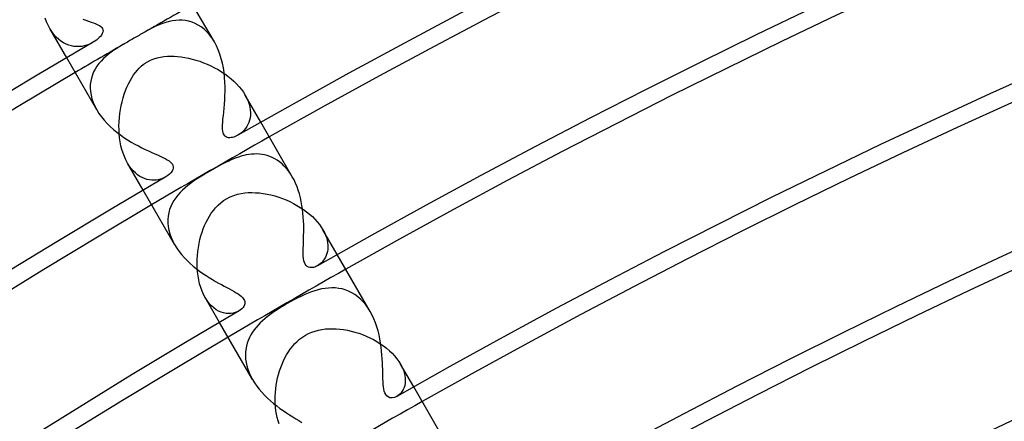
# Model space of a CAD drawing. Header units: millimetres. Extents: x -280 to 280, y -247 to 247.
# Tile 28 of 85: x -118 to -89, y 188 to 200. Entities that reach past the tile are written whole.
import ezdxf

# ---------------------------------------------------------------- set-up
doc = ezdxf.new("R2010")
doc.units = ezdxf.units.MM
doc.layers.add('HIDDEN', color=7, linetype='Continuous')
doc.layers.add('THICK', color=7, linetype='Continuous')

msp = doc.modelspace()

# ---------------------------------------------------------------- linework, layer by layer
at = {"layer": 'HIDDEN'}
for p, q in [((-117.574, 199.674), (-117.615, 199.783)), ((-113.866, 199.702), (-113.963, 199.682)), ((-113.769, 199.715), (-113.866, 199.702)), ((-113.672, 199.721), (-113.769, 199.715)), ((-113.575, 199.719), (-113.672, 199.721)), ((-113.479, 199.709), (-113.575, 199.719)), ((-113.383, 199.69), (-113.479, 199.709)), ((-117.528, 199.572), (-117.574, 199.674)), ((-117.477, 199.476), (-117.528, 199.572)), ((-117.419, 199.383), (-117.477, 199.476)), ((-116.978, 198.611), (-117.477, 199.476)), ((-114.558, 199.437), (-114.665, 199.378)), ((-114.454, 199.492), (-114.558, 199.437)), ((-114.353, 199.541), (-114.454, 199.492)), ((-114.255, 199.584), (-114.353, 199.541)), ((-114.157, 199.623), (-114.255, 199.584)), ((-114.06, 199.655), (-114.157, 199.623)), ((-113.963, 199.682), (-114.06, 199.655)), ((-113.289, 199.662), (-113.383, 199.69)), ((-113.196, 199.625), (-113.289, 199.662)), ((-113.105, 199.577), (-113.196, 199.625)), ((-113.015, 199.52), (-113.105, 199.577)), ((-112.93, 199.452), (-113.015, 199.52)), ((-112.848, 199.374), (-112.93, 199.452)), ((-117.356, 199.299), (-117.419, 199.383)), ((-117.288, 199.223), (-117.356, 199.299)), ((-117.218, 199.157), (-117.288, 199.223)), ((-117.146, 199.1), (-117.218, 199.157)), ((-115.115, 199.119), (-115.152, 199.098)), ((-115.077, 199.141), (-115.115, 199.119)), ((-115.038, 199.163), (-115.077, 199.141)), ((-115, 199.186), (-115.038, 199.163)), ((-114.962, 199.207), (-115, 199.186)), ((-114.924, 199.229), (-114.962, 199.207)), ((-114.886, 199.251), (-114.924, 199.229)), ((-114.849, 199.273), (-114.886, 199.251)), ((-114.811, 199.295), (-114.849, 199.273)), ((-114.774, 199.316), (-114.811, 199.295)), ((-114.665, 199.378), (-114.774, 199.316)), ((-112.77, 199.286), (-112.848, 199.374)), ((-112.697, 199.187), (-112.77, 199.286)), ((-112.63, 199.081), (-112.697, 199.187)), ((-117.071, 199.052), (-117.146, 199.1)), ((-116.995, 199.013), (-117.071, 199.052)), ((-116.918, 198.983), (-116.995, 199.013)), ((-116.841, 198.961), (-116.918, 198.983)), ((-116.763, 198.947), (-116.841, 198.961)), ((-116.686, 198.941), (-116.763, 198.947)), ((-116.61, 198.942), (-116.686, 198.941)), ((-116.535, 198.949), (-116.61, 198.942)), ((-116.461, 198.963), (-116.535, 198.949)), ((-116.39, 198.983), (-116.461, 198.963)), ((-116.323, 199.007), (-116.39, 198.983)), ((-116.259, 199.036), (-116.323, 199.007)), ((-116.199, 199.068), (-116.259, 199.036)), ((-115.586, 198.834), (-115.667, 198.778)), ((-115.503, 198.889), (-115.586, 198.834)), ((-115.414, 198.944), (-115.503, 198.889)), ((-115.322, 198.999), (-115.414, 198.944)), ((-115.226, 199.055), (-115.322, 198.999)), ((-115.189, 199.076), (-115.226, 199.055)), ((-115.152, 199.098), (-115.189, 199.076)), ((-115.896, 198.588), (-115.966, 198.516)), ((-115.823, 198.655), (-115.896, 198.588)), ((-115.746, 198.718), (-115.823, 198.655)), ((-115.667, 198.778), (-115.746, 198.718)), ((-114.601, 198.494), (-114.507, 198.543)), ((-114.507, 198.543), (-114.411, 198.581)), ((-114.411, 198.581), (-114.313, 198.611)), ((-114.313, 198.611), (-114.214, 198.633)), ((-114.214, 198.633), (-114.114, 198.648)), ((-114.114, 198.648), (-114.014, 198.657)), ((-114.014, 198.657), (-113.913, 198.66)), ((-113.913, 198.66), (-113.814, 198.657)), ((-113.814, 198.657), (-113.713, 198.651)), ((-113.713, 198.651), (-113.609, 198.639)), ((-113.609, 198.639), (-113.503, 198.623)), ((-113.503, 198.623), (-113.395, 198.601)), ((-113.395, 198.601), (-113.286, 198.575)), ((-113.286, 198.575), (-113.175, 198.544)), ((-113.175, 198.544), (-113.063, 198.509)), ((-116.14, 198.281), (-116.185, 198.196)), ((-116.089, 198.363), (-116.14, 198.281)), ((-116.03, 198.441), (-116.089, 198.363)), ((-115.966, 198.516), (-116.03, 198.441)), ((-114.953, 198.182), (-114.897, 198.249)), ((-114.897, 198.249), (-114.84, 198.309)), ((-114.84, 198.309), (-114.783, 198.363)), ((-114.783, 198.363), (-114.724, 198.411)), ((-114.724, 198.411), (-114.664, 198.455)), ((-114.664, 198.455), (-114.601, 198.494)), ((-113.063, 198.509), (-112.952, 198.468)), ((-112.952, 198.468), (-112.842, 198.423)), ((-112.842, 198.423), (-112.734, 198.374)), ((-112.734, 198.374), (-112.628, 198.321)), ((-112.628, 198.321), (-112.524, 198.264)), ((-112.524, 198.264), (-112.423, 198.202)), ((-116.251, 198.015), (-116.272, 197.92)), ((-116.222, 198.107), (-116.251, 198.015)), ((-116.185, 198.196), (-116.222, 198.107)), ((-115.112, 197.938), (-115.061, 198.025)), ((-115.061, 198.025), (-115.008, 198.107)), ((-115.008, 198.107), (-114.953, 198.182)), ((-112.423, 198.202), (-112.325, 198.137)), ((-112.325, 198.137), (-112.231, 198.068)), ((-112.231, 198.068), (-112.141, 197.996)), ((-112.141, 197.996), (-112.056, 197.921)), ((-116.284, 197.821), (-116.287, 197.72)), ((-116.287, 197.72), (-116.279, 197.616)), ((-116.272, 197.92), (-116.284, 197.821)), ((-115.246, 197.646), (-115.205, 197.748)), ((-115.205, 197.748), (-115.16, 197.846)), ((-115.16, 197.846), (-115.112, 197.938)), ((-112.056, 197.921), (-111.977, 197.842)), ((-111.977, 197.842), (-111.903, 197.761)), ((-111.903, 197.761), (-111.836, 197.679)), ((-111.836, 197.679), (-111.776, 197.595)), ((-116.279, 197.616), (-116.262, 197.511)), ((-116.262, 197.511), (-116.235, 197.403)), ((-116.235, 197.403), (-116.198, 197.295)), ((-115.349, 197.317), (-115.319, 197.429)), ((-115.319, 197.429), (-115.285, 197.539)), ((-115.285, 197.539), (-115.246, 197.646)), ((-111.776, 197.595), (-111.724, 197.511)), ((-111.724, 197.511), (-111.676, 197.422)), ((-111.264, 196.714), (-111.724, 197.511)), ((-111.676, 197.422), (-111.638, 197.332)), ((-116.198, 197.295), (-116.151, 197.188)), ((-116.151, 197.188), (-116.094, 197.081)), ((-115.397, 197.086), (-115.375, 197.202)), ((-115.375, 197.202), (-115.349, 197.317)), ((-111.638, 197.332), (-111.608, 197.245)), ((-111.608, 197.245), (-111.586, 197.159)), ((-111.586, 197.159), (-111.573, 197.076)), ((-115.436, 196.73), (-115.427, 196.849)), ((-115.427, 196.849), (-115.415, 196.968)), ((-115.415, 196.968), (-115.397, 197.086)), ((-111.58, 196.843), (-111.595, 196.773)), ((-111.57, 196.917), (-111.58, 196.843)), ((-111.573, 197.076), (-111.568, 196.995)), ((-111.568, 196.995), (-111.57, 196.917)), ((-115.439, 196.61), (-115.436, 196.73)), ((-115.438, 196.491), (-115.439, 196.61)), ((-111.714, 196.53), (-111.755, 196.48)), ((-111.677, 196.584), (-111.714, 196.53)), ((-111.645, 196.643), (-111.677, 196.584)), ((-111.617, 196.706), (-111.645, 196.643)), ((-111.595, 196.773), (-111.617, 196.706)), ((-115.431, 196.371), (-115.438, 196.491)), ((-115.42, 196.253), (-115.431, 196.371)), ((-115.403, 196.136), (-115.42, 196.253)), ((-111.89, 196.361), (-111.938, 196.331)), ((-111.843, 196.396), (-111.89, 196.361)), ((-111.798, 196.436), (-111.843, 196.396)), ((-111.755, 196.48), (-111.798, 196.436)), ((-115.38, 196.022), (-115.403, 196.136)), ((-115.352, 195.91), (-115.38, 196.022)), ((-115.319, 195.803), (-115.352, 195.91)), ((-115.28, 195.7), (-115.319, 195.803)), ((-115.237, 195.603), (-115.28, 195.7)), ((-111.99, 195.662), (-112.063, 195.634)), ((-111.917, 195.688), (-111.99, 195.662)), ((-111.843, 195.712), (-111.917, 195.688)), ((-111.768, 195.732), (-111.843, 195.712)), ((-111.692, 195.749), (-111.768, 195.732)), ((-111.615, 195.763), (-111.692, 195.749)), ((-111.537, 195.773), (-111.615, 195.763)), ((-111.46, 195.778), (-111.537, 195.773)), ((-111.383, 195.779), (-111.46, 195.778)), ((-111.305, 195.775), (-111.383, 195.779)), ((-111.228, 195.766), (-111.305, 195.775)), ((-111.152, 195.752), (-111.228, 195.766)), ((-111.076, 195.733), (-111.152, 195.752)), ((-111, 195.707), (-111.076, 195.733)), ((-110.925, 195.676), (-111, 195.707)), ((-110.852, 195.639), (-110.925, 195.676)), ((-110.78, 195.595), (-110.852, 195.639)), ((-115.188, 195.511), (-115.237, 195.603)), ((-115.135, 195.426), (-115.188, 195.511)), ((-114.728, 194.714), (-115.188, 195.511)), ((-115.078, 195.349), (-115.135, 195.426)), ((-115.018, 195.28), (-115.078, 195.349)), ((-112.631, 195.35), (-112.747, 195.284)), ((-112.512, 195.416), (-112.631, 195.35)), ((-112.4, 195.475), (-112.512, 195.416)), ((-112.299, 195.527), (-112.4, 195.475)), ((-112.209, 195.57), (-112.299, 195.527)), ((-112.134, 195.604), (-112.209, 195.57)), ((-112.063, 195.634), (-112.134, 195.604)), ((-110.709, 195.545), (-110.78, 195.595)), ((-110.64, 195.488), (-110.709, 195.545)), ((-110.573, 195.424), (-110.64, 195.488)), ((-110.509, 195.355), (-110.573, 195.424)), ((-110.449, 195.279), (-110.509, 195.355)), ((-114.955, 195.219), (-115.018, 195.28)), ((-114.889, 195.165), (-114.955, 195.219)), ((-114.822, 195.12), (-114.889, 195.165)), ((-114.753, 195.083), (-114.822, 195.12)), ((-114.684, 195.053), (-114.753, 195.083)), ((-114.109, 195.08), (-114.163, 195.057)), ((-114.059, 195.107), (-114.109, 195.08)), ((-113.06, 195.096), (-113.154, 195.036)), ((-112.96, 195.158), (-113.06, 195.096)), ((-112.857, 195.22), (-112.96, 195.158)), ((-112.747, 195.284), (-112.857, 195.22)), ((-110.391, 195.197), (-110.449, 195.279)), ((-110.337, 195.109), (-110.391, 195.197)), ((-114.615, 195.031), (-114.684, 195.053)), ((-114.545, 195.017), (-114.615, 195.031)), ((-114.476, 195.009), (-114.545, 195.017)), ((-114.409, 195.008), (-114.476, 195.009)), ((-114.344, 195.012), (-114.409, 195.008)), ((-114.281, 195.022), (-114.344, 195.012)), ((-114.22, 195.037), (-114.281, 195.022)), ((-114.163, 195.057), (-114.22, 195.037)), ((-113.493, 194.784), (-113.568, 194.716)), ((-113.413, 194.85), (-113.493, 194.784)), ((-113.33, 194.914), (-113.413, 194.85)), ((-113.244, 194.976), (-113.33, 194.914)), ((-113.154, 195.036), (-113.244, 194.976)), ((-113.767, 194.492), (-113.823, 194.41)), ((-113.706, 194.57), (-113.767, 194.492)), ((-113.64, 194.645), (-113.706, 194.57)), ((-113.568, 194.716), (-113.64, 194.645)), ((-112.272, 194.461), (-112.167, 194.515)), ((-112.167, 194.515), (-112.062, 194.558)), ((-112.062, 194.558), (-111.955, 194.591)), ((-111.955, 194.591), (-111.847, 194.615)), ((-111.847, 194.615), (-111.739, 194.631)), ((-111.739, 194.631), (-111.632, 194.64)), ((-111.632, 194.64), (-111.525, 194.642)), ((-111.525, 194.642), (-111.416, 194.639)), ((-111.416, 194.639), (-111.305, 194.631)), ((-111.305, 194.631), (-111.193, 194.616)), ((-111.193, 194.616), (-111.08, 194.597)), ((-111.08, 194.597), (-110.966, 194.572)), ((-110.966, 194.572), (-110.852, 194.542)), ((-110.852, 194.542), (-110.738, 194.507)), ((-110.738, 194.507), (-110.627, 194.467)), ((-113.914, 194.235), (-113.949, 194.142)), ((-113.872, 194.324), (-113.914, 194.235)), ((-113.823, 194.41), (-113.872, 194.324)), ((-112.661, 194.116), (-112.594, 194.197)), ((-112.594, 194.197), (-112.521, 194.272)), ((-112.521, 194.272), (-112.442, 194.343)), ((-112.442, 194.343), (-112.359, 194.406)), ((-112.359, 194.406), (-112.272, 194.461)), ((-110.627, 194.467), (-110.517, 194.424)), ((-110.517, 194.424), (-110.409, 194.375)), ((-110.409, 194.375), (-110.303, 194.323)), ((-110.303, 194.323), (-110.2, 194.266)), ((-110.2, 194.266), (-110.101, 194.206)), ((-110.101, 194.206), (-110.006, 194.142)), ((-113.993, 193.948), (-114.001, 193.847)), ((-113.975, 194.046), (-113.993, 193.948)), ((-113.949, 194.142), (-113.975, 194.046)), ((-112.828, 193.858), (-112.778, 193.946)), ((-112.778, 193.946), (-112.722, 194.032)), ((-112.722, 194.032), (-112.661, 194.116)), ((-110.006, 194.142), (-109.915, 194.076)), ((-109.915, 194.076), (-109.829, 194.006)), ((-109.829, 194.006), (-109.747, 193.933)), ((-109.747, 193.933), (-109.672, 193.858)), ((-114.001, 193.847), (-114.001, 193.743)), ((-114.001, 193.743), (-113.991, 193.638)), ((-113.991, 193.638), (-113.971, 193.531)), ((-112.958, 193.575), (-112.918, 193.674)), ((-112.918, 193.674), (-112.875, 193.768)), ((-112.875, 193.768), (-112.828, 193.858)), ((-109.672, 193.858), (-109.602, 193.782)), ((-109.602, 193.782), (-109.54, 193.704)), ((-109.54, 193.704), (-109.484, 193.626)), ((-109.484, 193.626), (-109.436, 193.548)), ((-113.971, 193.531), (-113.942, 193.425)), ((-113.942, 193.425), (-113.904, 193.318)), ((-113.904, 193.318), (-113.856, 193.212)), ((-113.056, 193.256), (-113.027, 193.366)), ((-113.027, 193.366), (-112.994, 193.472)), ((-112.994, 193.472), (-112.958, 193.575)), ((-109.436, 193.548), (-109.393, 193.469)), ((-109.013, 192.817), (-109.436, 193.548)), ((-109.393, 193.469), (-109.359, 193.39)), ((-109.359, 193.39), (-109.331, 193.314)), ((-113.856, 193.212), (-113.8, 193.108)), ((-113.102, 193.027), (-113.081, 193.143)), ((-113.081, 193.143), (-113.056, 193.256)), ((-109.331, 193.314), (-109.311, 193.239)), ((-109.311, 193.239), (-109.297, 193.167)), ((-109.297, 193.167), (-109.29, 193.096)), ((-109.289, 193.029), (-109.293, 192.965)), ((-109.29, 193.096), (-109.289, 193.029)), ((-113.138, 192.669), (-113.131, 192.789)), ((-113.131, 192.789), (-113.119, 192.909)), ((-113.119, 192.909), (-113.102, 193.027)), ((-109.359, 192.739), (-109.386, 192.692)), ((-109.336, 192.791), (-109.359, 192.739)), ((-109.317, 192.845), (-109.336, 192.791)), ((-109.303, 192.903), (-109.317, 192.845)), ((-109.293, 192.965), (-109.303, 192.903)), ((-113.139, 192.548), (-113.138, 192.669)), ((-113.136, 192.427), (-113.139, 192.548)), ((-109.555, 192.511), (-109.593, 192.488)), ((-109.518, 192.539), (-109.555, 192.511)), ((-109.482, 192.571), (-109.518, 192.539)), ((-109.448, 192.607), (-109.482, 192.571)), ((-109.416, 192.647), (-109.448, 192.607)), ((-109.386, 192.692), (-109.416, 192.647)), ((-113.126, 192.306), (-113.136, 192.427)), ((-113.111, 192.187), (-113.126, 192.306)), ((-113.091, 192.07), (-113.111, 192.187)), ((-113.064, 191.957), (-113.091, 192.07)), ((-113.032, 191.847), (-113.064, 191.957)), ((-112.993, 191.741), (-113.032, 191.847)), ((-112.949, 191.641), (-112.993, 191.741)), ((-112.9, 191.548), (-112.949, 191.641)), ((-110.068, 191.592), (-110.171, 191.542)), ((-109.967, 191.639), (-110.068, 191.592)), ((-109.867, 191.681), (-109.967, 191.639)), ((-109.77, 191.718), (-109.867, 191.681)), ((-109.671, 191.751), (-109.77, 191.718)), ((-109.572, 191.779), (-109.671, 191.751)), ((-109.473, 191.803), (-109.572, 191.779)), ((-109.373, 191.82), (-109.473, 191.803)), ((-109.272, 191.831), (-109.373, 191.82)), ((-109.171, 191.836), (-109.272, 191.831)), ((-109.071, 191.832), (-109.171, 191.836)), ((-108.971, 191.821), (-109.071, 191.832)), ((-108.873, 191.802), (-108.971, 191.821)), ((-108.776, 191.775), (-108.873, 191.802)), ((-108.682, 191.738), (-108.776, 191.775)), ((-108.589, 191.693), (-108.682, 191.738)), ((-108.499, 191.639), (-108.589, 191.693)), ((-108.412, 191.575), (-108.499, 191.639)), ((-112.843, 191.459), (-112.9, 191.548)), ((-112.478, 190.817), (-112.9, 191.548)), ((-112.782, 191.378), (-112.843, 191.459)), ((-112.717, 191.307), (-112.782, 191.378)), ((-112.648, 191.245), (-112.717, 191.307)), ((-110.576, 191.318), (-110.664, 191.265)), ((-110.488, 191.37), (-110.576, 191.318)), ((-110.381, 191.431), (-110.488, 191.37)), ((-110.275, 191.488), (-110.381, 191.431)), ((-110.171, 191.542), (-110.275, 191.488)), ((-108.329, 191.504), (-108.412, 191.575)), ((-108.25, 191.423), (-108.329, 191.504)), ((-108.175, 191.334), (-108.25, 191.423)), ((-108.106, 191.238), (-108.175, 191.334)), ((-112.577, 191.193), (-112.648, 191.245)), ((-112.505, 191.151), (-112.577, 191.193)), ((-112.432, 191.119), (-112.505, 191.151)), ((-112.358, 191.096), (-112.432, 191.119)), ((-112.285, 191.082), (-112.358, 191.096)), ((-112.213, 191.077), (-112.285, 191.082)), ((-112.144, 191.079), (-112.213, 191.077)), ((-112.077, 191.089), (-112.144, 191.079)), ((-112.015, 191.105), (-112.077, 191.089)), ((-111.956, 191.127), (-112.015, 191.105)), ((-111.903, 191.155), (-111.956, 191.127)), ((-110.996, 191.042), (-111.072, 190.984)), ((-110.917, 191.099), (-110.996, 191.042)), ((-110.835, 191.155), (-110.917, 191.099)), ((-110.751, 191.21), (-110.835, 191.155)), ((-110.664, 191.265), (-110.751, 191.21)), ((-108.043, 191.136), (-108.106, 191.238)), ((-111.342, 190.738), (-111.402, 190.67)), ((-111.279, 190.803), (-111.342, 190.738)), ((-111.213, 190.865), (-111.279, 190.803)), ((-111.144, 190.925), (-111.213, 190.865)), ((-111.072, 190.984), (-111.144, 190.925)), ((-111.557, 190.449), (-111.599, 190.37)), ((-111.509, 190.526), (-111.557, 190.449)), ((-111.458, 190.6), (-111.509, 190.526)), ((-111.402, 190.67), (-111.458, 190.6)), ((-110.039, 190.385), (-109.951, 190.44)), ((-109.951, 190.44), (-109.86, 190.488)), ((-109.86, 190.488), (-109.764, 190.529)), ((-109.764, 190.529), (-109.666, 190.563)), ((-109.666, 190.563), (-109.566, 190.59)), ((-109.566, 190.59), (-109.463, 190.61)), ((-109.463, 190.61), (-109.36, 190.624)), ((-109.36, 190.624), (-109.255, 190.631)), ((-109.255, 190.631), (-109.15, 190.633)), ((-109.15, 190.633), (-109.045, 190.63)), ((-109.045, 190.63), (-108.937, 190.621)), ((-108.937, 190.621), (-108.828, 190.607)), ((-108.828, 190.607), (-108.717, 190.587)), ((-108.717, 190.587), (-108.606, 190.563)), ((-108.606, 190.563), (-108.494, 190.533)), ((-108.494, 190.533), (-108.382, 190.498)), ((-108.382, 190.498), (-108.271, 190.458)), ((-108.271, 190.458), (-108.162, 190.414)), ((-111.665, 190.202), (-111.688, 190.114)), ((-111.635, 190.287), (-111.665, 190.202)), ((-111.599, 190.37), (-111.635, 190.287)), ((-110.335, 190.111), (-110.269, 190.186)), ((-110.269, 190.186), (-110.197, 190.257)), ((-110.197, 190.257), (-110.121, 190.324)), ((-110.121, 190.324), (-110.039, 190.385)), ((-108.162, 190.414), (-108.055, 190.365)), ((-108.055, 190.365), (-107.95, 190.311)), ((-107.95, 190.311), (-107.847, 190.254)), ((-107.847, 190.254), (-107.748, 190.191)), ((-107.748, 190.191), (-107.653, 190.125)), ((-111.715, 189.931), (-111.717, 189.835)), ((-111.705, 190.024), (-111.715, 189.931)), ((-111.688, 190.114), (-111.705, 190.024)), ((-110.554, 189.778), (-110.505, 189.865)), ((-110.505, 189.865), (-110.453, 189.95)), ((-110.453, 189.95), (-110.397, 190.032)), ((-110.397, 190.032), (-110.335, 190.111)), ((-107.653, 190.125), (-107.563, 190.056)), ((-107.563, 190.056), (-107.478, 189.984)), ((-107.478, 189.984), (-107.399, 189.908)), ((-107.399, 189.908), (-107.325, 189.83)), ((-111.717, 189.835), (-111.711, 189.738)), ((-111.711, 189.738), (-111.697, 189.64)), ((-111.697, 189.64), (-111.676, 189.54)), ((-110.678, 189.493), (-110.64, 189.591)), ((-110.64, 189.591), (-110.599, 189.686)), ((-110.599, 189.686), (-110.554, 189.778)), ((-107.325, 189.83), (-107.258, 189.749)), ((-107.258, 189.749), (-107.2, 189.668)), ((-107.2, 189.668), (-107.149, 189.587)), ((-107.149, 189.587), (-107.104, 189.502)), ((-106.763, 188.92), (-107.149, 189.587)), ((-111.676, 189.54), (-111.646, 189.439)), ((-111.646, 189.439), (-111.607, 189.337)), ((-111.607, 189.337), (-111.561, 189.236)), ((-110.77, 189.183), (-110.743, 189.288)), ((-110.743, 189.288), (-110.712, 189.392)), ((-110.712, 189.392), (-110.678, 189.493)), ((-107.104, 189.502), (-107.068, 189.417)), ((-107.068, 189.417), (-107.04, 189.334)), ((-107.04, 189.334), (-107.022, 189.253)), ((-111.561, 189.236), (-111.507, 189.136)), ((-110.81, 188.967), (-110.792, 189.075)), ((-110.792, 189.075), (-110.77, 189.183)), ((-107.016, 189.03), (-107.028, 188.963)), ((-107.022, 189.253), (-107.012, 189.175)), ((-107.01, 189.101), (-107.016, 189.03)), ((-107.012, 189.175), (-107.01, 189.101)), ((-110.84, 188.64), (-110.834, 188.749)), ((-110.834, 188.749), (-110.825, 188.858)), ((-110.825, 188.858), (-110.81, 188.967)), ((-107.176, 188.701), (-107.217, 188.666)), ((-107.137, 188.743), (-107.176, 188.701)), ((-107.102, 188.79), (-107.137, 188.743)), ((-107.072, 188.843), (-107.102, 188.79)), ((-107.047, 188.9), (-107.072, 188.843)), ((-107.028, 188.963), (-107.047, 188.9)), ((-110.841, 188.531), (-110.84, 188.64)), ((-110.837, 188.424), (-110.841, 188.531)), ((-110.829, 188.318), (-110.837, 188.424)), ((-107.217, 188.666), (-107.261, 188.637)), ((-110.817, 188.214), (-110.829, 188.318)), ((-110.8, 188.113), (-110.817, 188.214)), ((-110.779, 188.015), (-110.8, 188.113)), ((-110.753, 187.92), (-110.779, 188.015)), ((-110.723, 187.828), (-110.753, 187.92))]:
    msp.add_line(p, q, dxfattribs=at)
for radius, start, end in [(230, 119.50175, 119.93502), (230, 120.06502, 120.49824), (225.5, 119.49184, 120.50815), (221, 119.48147, 120.51852), (216.5, 119.4707, 120.52929)]:
    msp.add_arc((0, 0), radius, start, end, dxfattribs=at)
at = {"layer": 'THICK'}
for p, q in [((-112.63, 199.081), (-113.514, 200.611)), ((-116.507, 199.749), (-116.419, 199.719)), ((-116.419, 199.719), (-116.338, 199.692)), ((-116.338, 199.692), (-116.261, 199.666)), ((-116.261, 199.666), (-116.188, 199.64)), ((-116.188, 199.64), (-116.121, 199.613)), ((-116.121, 199.613), (-116.062, 199.587)), ((-116.062, 199.587), (-116.011, 199.559)), ((-116.011, 199.559), (-115.971, 199.531)), ((-115.971, 199.531), (-115.942, 199.502)), ((-115.942, 199.502), (-115.922, 199.472)), ((-115.922, 199.472), (-115.911, 199.439)), ((-115.911, 199.439), (-115.909, 199.403)), ((-116.101, 199.134), (-116.148, 199.1)), ((-116.058, 199.169), (-116.101, 199.134)), ((-116.02, 199.205), (-116.058, 199.169)), ((-115.986, 199.243), (-116.02, 199.205)), ((-115.957, 199.283), (-115.986, 199.243)), ((-115.933, 199.323), (-115.957, 199.283)), ((-115.916, 199.364), (-115.933, 199.323)), ((-115.909, 199.403), (-115.916, 199.364)), ((-116.148, 199.1), (-116.199, 199.068)), ((-112.569, 198.966), (-112.63, 199.081)), ((-112.515, 198.845), (-112.569, 198.966)), ((-112.467, 198.717), (-112.515, 198.845)), ((-116.094, 197.081), (-116.978, 198.611)), ((-112.427, 198.585), (-112.467, 198.717)), ((-112.393, 198.45), (-112.427, 198.585)), ((-112.366, 198.313), (-112.393, 198.45)), ((-112.345, 198.174), (-112.366, 198.313)), ((-112.33, 198.035), (-112.345, 198.174)), ((-112.32, 197.897), (-112.33, 198.035)), ((-112.316, 197.761), (-112.32, 197.897)), ((-112.315, 197.627), (-112.316, 197.761)), ((-112.325, 197.369), (-112.319, 197.496)), ((-112.319, 197.496), (-112.315, 197.627)), ((-112.356, 197.015), (-112.345, 197.128)), ((-112.345, 197.128), (-112.334, 197.246)), ((-112.334, 197.246), (-112.325, 197.369)), ((-116.094, 197.081), (-116.029, 196.976)), ((-116.029, 196.976), (-115.956, 196.874)), ((-115.956, 196.874), (-115.875, 196.776)), ((-112.386, 196.716), (-112.378, 196.809)), ((-112.378, 196.809), (-112.367, 196.909)), ((-112.367, 196.909), (-112.356, 197.015)), ((-115.875, 196.776), (-115.789, 196.681)), ((-115.789, 196.681), (-115.697, 196.589)), ((-115.697, 196.589), (-115.601, 196.502)), ((-112.393, 196.559), (-112.392, 196.632)), ((-112.391, 196.498), (-112.393, 196.559)), ((-112.392, 196.632), (-112.386, 196.716)), ((-110.337, 195.109), (-111.264, 196.714)), ((-115.601, 196.502), (-115.5, 196.419)), ((-115.5, 196.419), (-115.398, 196.34)), ((-115.398, 196.34), (-115.293, 196.266)), ((-115.293, 196.266), (-115.186, 196.197)), ((-112.385, 196.447), (-112.391, 196.498)), ((-112.376, 196.405), (-112.385, 196.447)), ((-112.363, 196.369), (-112.376, 196.405)), ((-112.347, 196.338), (-112.363, 196.369)), ((-112.327, 196.313), (-112.347, 196.338)), ((-112.303, 196.292), (-112.327, 196.313)), ((-112.276, 196.276), (-112.303, 196.292)), ((-112.246, 196.266), (-112.276, 196.276)), ((-112.213, 196.259), (-112.246, 196.266)), ((-112.178, 196.258), (-112.213, 196.259)), ((-112.141, 196.26), (-112.178, 196.258)), ((-112.102, 196.266), (-112.141, 196.26)), ((-112.062, 196.277), (-112.102, 196.266)), ((-112.022, 196.291), (-112.062, 196.277)), ((-111.98, 196.309), (-112.022, 196.291)), ((-111.938, 196.331), (-111.98, 196.309)), ((-115.186, 196.197), (-115.079, 196.131)), ((-115.079, 196.131), (-114.972, 196.07)), ((-114.972, 196.07), (-114.867, 196.014)), ((-114.867, 196.014), (-114.764, 195.961)), ((-114.764, 195.961), (-114.664, 195.913)), ((-114.664, 195.913), (-114.568, 195.867)), ((-114.568, 195.867), (-114.475, 195.825)), ((-114.475, 195.825), (-114.387, 195.786)), ((-114.387, 195.786), (-114.304, 195.749)), ((-114.304, 195.749), (-114.224, 195.714)), ((-114.224, 195.714), (-114.15, 195.679)), ((-114.15, 195.679), (-114.081, 195.644)), ((-114.081, 195.644), (-114.019, 195.61)), ((-114.019, 195.61), (-113.965, 195.575)), ((-113.965, 195.575), (-113.922, 195.541)), ((-113.922, 195.541), (-113.889, 195.507)), ((-113.889, 195.507), (-113.865, 195.474)), ((-113.865, 195.474), (-113.85, 195.44)), ((-113.844, 195.363), (-113.855, 195.319)), ((-113.85, 195.44), (-113.842, 195.403)), ((-113.842, 195.403), (-113.844, 195.363)), ((-114.003, 195.143), (-114.059, 195.107)), ((-113.954, 195.183), (-114.003, 195.143)), ((-113.912, 195.227), (-113.954, 195.183)), ((-113.878, 195.272), (-113.912, 195.227)), ((-113.855, 195.319), (-113.878, 195.272)), ((-110.286, 195.015), (-110.337, 195.109)), ((-110.24, 194.917), (-110.286, 195.015)), ((-110.198, 194.816), (-110.24, 194.917)), ((-110.161, 194.711), (-110.198, 194.816)), ((-113.801, 193.109), (-114.728, 194.714)), ((-110.128, 194.603), (-110.161, 194.711)), ((-110.099, 194.492), (-110.128, 194.603)), ((-110.074, 194.38), (-110.099, 194.492)), ((-110.053, 194.266), (-110.074, 194.38)), ((-110.036, 194.152), (-110.053, 194.266)), ((-110.023, 194.039), (-110.036, 194.152)), ((-110.013, 193.925), (-110.023, 194.039)), ((-110.006, 193.812), (-110.013, 193.925)), ((-110.002, 193.7), (-110.006, 193.812)), ((-110.001, 193.59), (-110.002, 193.7)), ((-110.006, 193.279), (-110.003, 193.379)), ((-110.003, 193.379), (-110.001, 193.483)), ((-110.001, 193.483), (-110.001, 193.59)), ((-113.8, 193.108), (-113.738, 193.007)), ((-110.015, 193.006), (-110.012, 193.092)), ((-110.012, 193.092), (-110.009, 193.184)), ((-110.009, 193.184), (-110.006, 193.279)), ((-113.738, 193.007), (-113.669, 192.91)), ((-113.669, 192.91), (-113.594, 192.816)), ((-113.594, 192.816), (-113.514, 192.724)), ((-110.017, 192.923), (-110.015, 193.006)), ((-110.016, 192.844), (-110.017, 192.923)), ((-110.014, 192.769), (-110.016, 192.844)), ((-110.007, 192.699), (-110.014, 192.769)), ((-108.043, 191.136), (-109.013, 192.817)), ((-113.514, 192.724), (-113.43, 192.637)), ((-113.43, 192.637), (-113.342, 192.554)), ((-113.342, 192.554), (-113.252, 192.474)), ((-113.252, 192.474), (-113.159, 192.399)), ((-109.996, 192.635), (-110.007, 192.699)), ((-109.98, 192.58), (-109.996, 192.635)), ((-109.959, 192.533), (-109.98, 192.58)), ((-109.931, 192.495), (-109.959, 192.533)), ((-109.898, 192.465), (-109.931, 192.495)), ((-109.861, 192.446), (-109.898, 192.465)), ((-109.656, 192.458), (-109.687, 192.447)), ((-109.625, 192.471), (-109.656, 192.458)), ((-109.593, 192.488), (-109.625, 192.471)), ((-113.159, 192.399), (-113.065, 192.327)), ((-113.065, 192.327), (-112.971, 192.259)), ((-112.971, 192.259), (-112.876, 192.196)), ((-112.876, 192.196), (-112.783, 192.136)), ((-109.823, 192.436), (-109.861, 192.446)), ((-109.786, 192.432), (-109.823, 192.436)), ((-109.75, 192.434), (-109.786, 192.432)), ((-109.717, 192.439), (-109.75, 192.434)), ((-109.687, 192.447), (-109.717, 192.439)), ((-112.783, 192.136), (-112.69, 192.08)), ((-112.69, 192.08), (-112.6, 192.027)), ((-112.6, 192.027), (-112.512, 191.978)), ((-112.512, 191.978), (-112.426, 191.931)), ((-112.426, 191.931), (-112.344, 191.887)), ((-112.344, 191.887), (-112.265, 191.845)), ((-112.265, 191.845), (-112.189, 191.805)), ((-112.189, 191.805), (-112.117, 191.766)), ((-112.117, 191.766), (-112.05, 191.729)), ((-112.05, 191.729), (-111.988, 191.692)), ((-111.988, 191.692), (-111.932, 191.656)), ((-111.932, 191.656), (-111.882, 191.621)), ((-111.882, 191.621), (-111.84, 191.587)), ((-111.84, 191.587), (-111.807, 191.555)), ((-111.807, 191.555), (-111.78, 191.525)), ((-111.759, 191.291), (-111.785, 191.253)), ((-111.78, 191.525), (-111.76, 191.495)), ((-111.76, 191.495), (-111.746, 191.467)), ((-111.741, 191.331), (-111.759, 191.291)), ((-111.746, 191.467), (-111.736, 191.437)), ((-111.732, 191.369), (-111.741, 191.331)), ((-111.736, 191.437), (-111.731, 191.404)), ((-111.731, 191.404), (-111.732, 191.369)), ((-111.858, 191.184), (-111.903, 191.155)), ((-111.819, 191.217), (-111.858, 191.184)), ((-111.785, 191.253), (-111.819, 191.217)), ((-107.986, 191.03), (-108.043, 191.136)), ((-107.935, 190.919), (-107.986, 191.03)), ((-111.507, 189.136), (-112.478, 190.817)), ((-107.889, 190.805), (-107.935, 190.919)), ((-107.848, 190.688), (-107.889, 190.805)), ((-107.814, 190.57), (-107.848, 190.688)), ((-107.784, 190.45), (-107.814, 190.57)), ((-107.758, 190.33), (-107.784, 190.45)), ((-107.737, 190.21), (-107.758, 190.33)), ((-107.72, 190.091), (-107.737, 190.21)), ((-107.707, 189.974), (-107.72, 190.091)), ((-107.697, 189.859), (-107.707, 189.974)), ((-107.689, 189.748), (-107.697, 189.859)), ((-107.684, 189.639), (-107.689, 189.748)), ((-107.68, 189.534), (-107.684, 189.639)), ((-107.677, 189.433), (-107.68, 189.534)), ((-107.675, 189.335), (-107.677, 189.433)), ((-107.673, 189.242), (-107.675, 189.335)), ((-111.507, 189.136), (-111.448, 189.039)), ((-111.448, 189.039), (-111.381, 188.944)), ((-107.671, 189.154), (-107.673, 189.242)), ((-107.667, 189.07), (-107.671, 189.154)), ((-107.661, 188.992), (-107.667, 189.07)), ((-107.653, 188.921), (-107.661, 188.992)), ((-111.381, 188.944), (-111.309, 188.851)), ((-111.309, 188.851), (-111.232, 188.761)), ((-111.232, 188.761), (-111.151, 188.674)), ((-107.643, 188.855), (-107.653, 188.921)), ((-107.628, 188.796), (-107.643, 188.855)), ((-107.61, 188.743), (-107.628, 188.796)), ((-107.588, 188.698), (-107.61, 188.743)), ((-107.558, 188.657), (-107.588, 188.698)), ((-105.748, 187.161), (-106.763, 188.92)), ((-111.151, 188.674), (-111.066, 188.59)), ((-111.066, 188.59), (-110.977, 188.509)), ((-110.977, 188.509), (-110.887, 188.432)), ((-110.887, 188.432), (-110.794, 188.358)), ((-107.517, 188.623), (-107.558, 188.657)), ((-107.465, 188.6), (-107.517, 188.623)), ((-107.4, 188.594), (-107.465, 188.6)), ((-107.331, 188.607), (-107.4, 188.594)), ((-107.261, 188.637), (-107.331, 188.607)), ((-110.794, 188.358), (-110.7, 188.287)), ((-110.7, 188.287), (-110.605, 188.219)), ((-110.605, 188.219), (-110.511, 188.155)), ((-110.511, 188.155), (-110.417, 188.093)), ((-110.417, 188.093), (-110.324, 188.035)), ((-110.324, 188.035), (-110.233, 187.979)), ((-110.233, 187.979), (-110.145, 187.925)), ((-110.145, 187.925), (-110.061, 187.874))]:
    msp.add_line(p, q, dxfattribs=at)
for radius, start, end in [(226, 60.31045, 119.68957), (225.5, 60.50818, 119.49184), (221.5, 60.34483, 119.65513), (221, 60.5185, 119.48147), (217, 60.37703, 119.62299), (216.5, 60.52932, 119.4707), (212.5, 60.40751, 119.59251), (212, 60.54055, 119.45947), (208, 60.43668, 119.56334), (207.5, 60.55224, 119.44772), (203.5, 60.46481, 119.53521), (203, 60.5645, 119.43552), (230.5, 120.27289, 179.72712), (199, 60.49214, 119.50788), (198.5, 60.57728, 119.42268), (230, 120.49824, 179.50178), (226, 120.31042, 179.68953), (194.5, 60.51878, 119.48124), (225.5, 120.50815, 179.49181), (194, 60.59069, 119.40933), (221.5, 120.34486, 179.65516), (221, 120.51852, 179.48149), (190, 60.54485, 119.45511), (189.5, 60.60473, 119.39529)]:
    msp.add_arc((0, 0), radius, start, end, dxfattribs=at)

doc.saveas('drawing.dxf')
